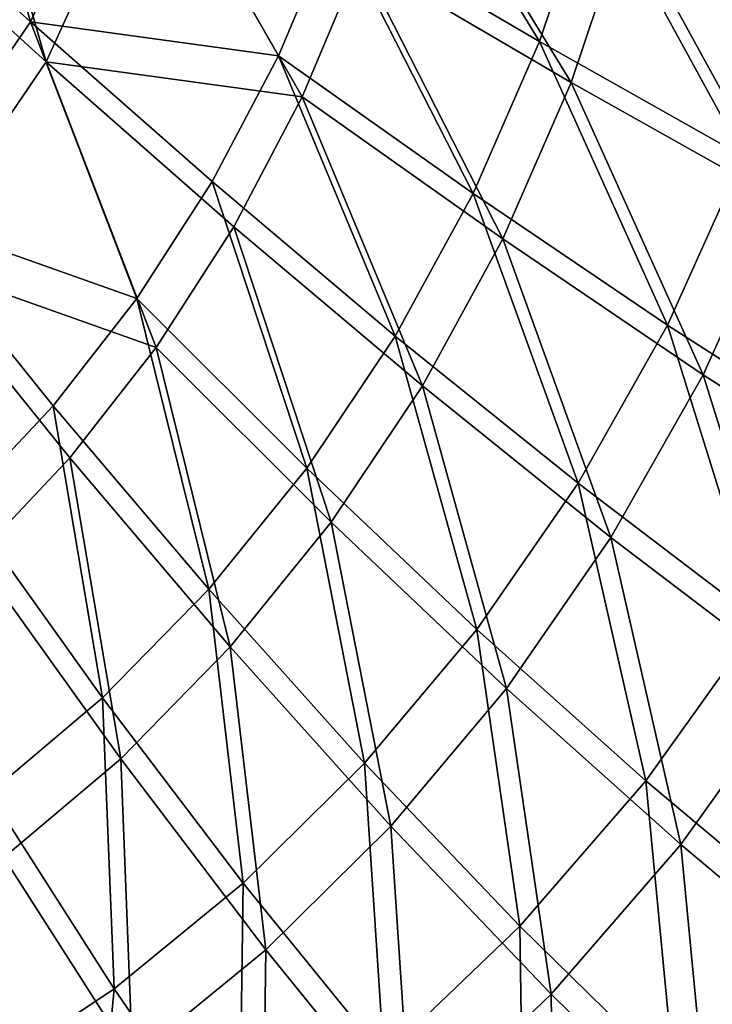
# Model space of a CAD drawing. Header units: millimetres. Extents: x 0 to 340, y 0 to 461.
# Tile 49 of 144: x 159 to 197, y 109 to 162. Entities that reach past the tile are written whole.
import ezdxf

# ---------------------------------------------------------------- set-up
doc = ezdxf.new("R2010")
doc.units = ezdxf.units.MM
doc.header["$LTSCALE"] = 25.4
doc.layers.get('0').update_dxf_attribs({"true_color": 0xff5454})

# ---------------------------------------------------------------- blocks, each defined once
blk = doc.blocks.new('R__nica')
at = {"color": 7, "true_color": 0xffffff}
mesh = blk.add_polyface(dxfattribs=at)
corners = [(36.165, 235.361, 19.045), (35.809, 198.184, 19.045), (34.972, 227.35, 19.045), (36.385, 212.75, 19.045), (39.695, 253.15, 19.045), (37.911, 227.611, 19.045), (39.068, 235.382, 19.045), (42.492, 252.637, 19.045), (44.408, 270.861, 19.045), (47.064, 269.817, 19.045), (48.771, 284.224, 19.045), (51.296, 282.779, 19.045), (55.58, 301.684, 19.045), (57.9, 299.715, 19.045), (63.395, 318.405, 19.045), (65.481, 315.935, 19.045), (72.153, 334.243, 19.045), (73.977, 331.297, 19.045), (81.808, 349.059, 19.045), (83.342, 345.669, 19.045), (88.624, 358.172, 19.045), (89.953, 354.509, 19.045), (98.41, 369.612, 19.045), (99.446, 365.605, 19.045), (108.58, 379.694, 19.045), (109.311, 375.385, 19.045), (119.151, 388.436, 19.045), (119.565, 383.865, 19.045), (120.879, 389.708, 19.045), (121.241, 385.098, 19.045), (130.644, 396.104, 19.045), (130.712, 391.302, 19.045), (140.502, 401.249, 19.045), (140.275, 396.294, 19.045), (149.961, 400.099, 19.045), (150.488, 405.173, 19.045), (158.009, 402.329, 19.045), (158.784, 407.471, 19.045), (167.131, 403.846, 19.045), (168.189, 409.035, 19.045), (176.303, 404.292, 19.045), (177.645, 409.495, 19.045), (184.806, 403.733, 19.045), (186.41, 408.918, 19.045), (193.715, 402.127, 19.045), (195.595, 407.263, 19.045), (202.524, 399.487, 19.045), (204.676, 404.542, 19.045), (203.821, 399.008, 19.045), (212.812, 395.03, 19.045), (206.014, 404.048, 19.045), (215.283, 399.947, 19.045), (221.524, 390.044, 19.045), (224.264, 394.806, 19.045), (229.969, 384.084, 19.045), (232.97, 388.662, 19.045), (238.157, 377.173, 19.045), (241.411, 381.538, 19.045), (248.324, 366.908, 19.045), (251.893, 370.954, 19.045), (256.918, 356.614, 19.045), (260.752, 360.342, 19.045), (265, 345.387, 19.045), (269.084, 348.768, 19.045), (271.478, 335.143, 19.045), (275.763, 338.208, 19.045), (279.499, 320.615, 19.045), (284.032, 323.231, 19.045), (286.719, 305.335, 19.045), (291.475, 307.477, 19.045), (293.123, 289.373, 19.045), (298.077, 291.022, 19.045), (298.668, 272.795, 19.045), (303.794, 273.931, 19.045), (303.282, 255.65, 19.045), (306.097, 242.282, 19.045), (308.55, 256.256, 19.045), (308.688, 225.075, 19.045), (311.453, 242.475, 19.045), (310.023, 208.314, 19.045), (310.11, 192.042, 19.045), (311.294, 156.745, 19.045), (313.874, 170.822, 19.045), (314.124, 224.735, 19.045), (315.343, 185.542, 19.045), (315.504, 207.456, 19.045), (315.587, 190.681, 19.045), (33.399, 212.029, 19.045), (33.207, 182.334, 19.045), (32.805, 197.012, 19.045), (34.631, 168.02, 19.045), (36.205, 183.946, 19.045), (37.117, 154.098, 19.045), (37.58, 170.061, 19.045), (38.198, 149.518, 19.045), (39.991, 156.557, 19.045), (41.826, 137.22, 19.045), (41.04, 152.114, 19.045), (44.559, 140.186, 19.045), (46.39, 125.495, 19.045), (48.986, 128.812, 19.045), (51.904, 114.367, 19.045), (54.335, 118.018, 19.045), (56.237, 107.101, 19.045), (58.538, 110.969, 19.045), (63.302, 97.143, 19.045), (65.391, 101.31, 19.045), (71.184, 88.017, 19.045), (73.036, 92.458, 19.045), (79.866, 79.711, 19.045), (81.458, 84.401, 19.045), (87.877, 73.292, 19.045), (89.228, 78.175, 19.045), (98.19, 66.424, 19.045), (99.232, 71.513, 19.045), (109.123, 60.549, 19.045), (109.837, 65.814, 19.045), (120.663, 55.66, 19.045), (121.032, 61.072, 19.045), (125.91, 53.833, 19.045), (126.12, 59.3, 19.045), (138.447, 50.373, 19.045), (138.281, 55.943, 19.045), (150.716, 53.694, 19.045), (151.266, 48.054, 19.045), (163.382, 52.556, 19.045), (164.324, 46.875, 19.045), (169.118, 52.394, 19.045), (170.237, 46.72, 19.045), (182.043, 52.888, 19.045), (183.562, 47.223, 19.045), (194.772, 54.495, 19.045), (196.684, 48.88, 19.045), (207.275, 57.204, 19.045), (209.575, 51.669, 19.045), (216.035, 59.794, 19.045), (218.604, 54.347, 19.045), (227.765, 64.267, 19.045), (230.7, 58.95, 19.045), (238.918, 69.669, 19.045), (242.194, 64.526, 19.045), (249.465, 75.998, 19.045), (253.068, 71.051, 19.045), (259.256, 83.146, 19.045), (263.163, 78.416, 19.045), (268.41, 91.197, 19.045), (272.599, 86.718, 19.045), (276.686, 99.968, 19.045), (281.132, 95.758, 19.045), (284.085, 109.42, 19.045), (288.756, 105.506, 19.045), (289.928, 118.422, 19.045), (294.783, 114.784, 19.045), (295.773, 129.434, 19.045), (300.809, 126.137, 19.045), (300.617, 141.033, 19.045), (304.489, 153.272, 19.045), (305.803, 138.094, 19.045), (305.943, 159.124, 19.045), (309.795, 150.711, 19.045), (308.445, 172.779, 19.045), (309.872, 187.058, 19.045)]
mesh.append_faces([[corners[k] for k in face] for face in [(84, 85, 86), (87, 88, 89)]], dxfattribs={"vtx0": -1, "color": 7})
mesh.append_faces([[corners[k] for k in face] for face in [(0, 1, 2), (1, 0, 3), (3, 4, 5), (5, 4, 6), (6, 4, 7), (7, 8, 9), (9, 10, 11), (11, 12, 13), (13, 14, 15), (15, 16, 17), (17, 18, 19), (19, 20, 21), (21, 22, 23), (23, 24, 25), (25, 26, 27), (27, 28, 29), (29, 30, 31), (31, 32, 33), (33, 32, 34), (34, 35, 36), (36, 37, 38), (38, 39, 40), (40, 41, 42), (42, 43, 44), (44, 45, 46), (46, 47, 48), (48, 47, 49), (49, 51, 52), (52, 53, 54), (54, 55, 56), (56, 57, 58), (58, 59, 60), (60, 61, 62), (62, 63, 64), (64, 65, 66), (66, 67, 68), (68, 69, 70), (70, 71, 72), (72, 73, 74), (74, 73, 75), (75, 76, 77), (77, 78, 79), (79, 78, 80), (81, 78, 82), (82, 83, 84), (88, 87, 90), (90, 91, 92), (91, 2, 1), (92, 93, 94), (94, 95, 96), (96, 98, 99), (99, 100, 101), (101, 102, 103), (103, 104, 105), (105, 106, 107), (107, 108, 109), (109, 110, 111), (111, 112, 113), (113, 114, 115), (115, 116, 117), (117, 118, 119), (119, 120, 121), (121, 123, 124), (124, 125, 126), (126, 127, 128), (128, 129, 130), (130, 131, 132), (132, 133, 134), (134, 135, 136), (136, 137, 138), (138, 139, 140), (140, 141, 142), (142, 143, 144), (144, 145, 146), (146, 147, 148), (148, 149, 150), (150, 151, 152), (152, 153, 154), (154, 156, 157), (157, 158, 159), (159, 161, 81)]], dxfattribs={"vtx0": -1, "vtx1": -1, "color": 7})
mesh.append_faces([[corners[k] for k in face] for face in [(80, 78, 81), (90, 2, 91)]], dxfattribs={"vtx0": -1, "vtx1": -1, "vtx2": -1, "color": 7})
mesh.append_faces([[corners[k] for k in face] for face in [(3, 0, 4), (7, 4, 8), (9, 8, 10), (11, 10, 12), (13, 12, 14), (15, 14, 16), (17, 16, 18), (19, 18, 20), (21, 20, 22), (23, 22, 24), (25, 24, 26), (27, 26, 28), (29, 28, 30), (31, 30, 32), (34, 32, 35), (36, 35, 37), (38, 37, 39), (40, 39, 41), (42, 41, 43), (44, 43, 45), (46, 45, 47), (49, 47, 50), (49, 50, 51), (52, 51, 53), (54, 53, 55), (56, 55, 57), (58, 57, 59), (60, 59, 61), (62, 61, 63), (64, 63, 65), (66, 65, 67), (68, 67, 69), (70, 69, 71), (72, 71, 73), (75, 73, 76), (77, 76, 78), (82, 78, 83), (84, 83, 85), (90, 87, 2), (92, 91, 93), (94, 93, 95), (96, 95, 97), (96, 97, 98), (99, 98, 100), (101, 100, 102), (103, 102, 104), (105, 104, 106), (107, 106, 108), (109, 108, 110), (111, 110, 112), (113, 112, 114), (115, 114, 116), (117, 116, 118), (119, 118, 120), (121, 120, 122), (121, 122, 123), (124, 123, 125), (126, 125, 127), (128, 127, 129), (130, 129, 131), (132, 131, 133), (134, 133, 135), (136, 135, 137), (138, 137, 139), (140, 139, 141), (142, 141, 143), (144, 143, 145), (146, 145, 147), (148, 147, 149), (150, 149, 151), (152, 151, 153), (154, 153, 155), (154, 155, 156), (157, 156, 158), (159, 158, 160), (159, 160, 161), (81, 161, 80)]], dxfattribs={"vtx0": -1, "vtx2": -1, "color": 7})
mesh = blk.add_polyface(dxfattribs=at)
corners = [(161.038, 165.372, 312.166), (151.26, 174.267, 316.735), (155.599, 184.202, 314.62)]
mesh.append_faces([[corners[k] for k in face] for face in [(0, 1, 2)]], dxfattribs={"color": 7})
mesh = blk.add_polyface(dxfattribs=at)
corners = [(166.533, 177.481, 309.526), (161.038, 165.372, 312.166), (155.599, 184.202, 314.62)]
mesh.append_faces([[corners[k] for k in face] for face in [(0, 1, 2)]], dxfattribs={"color": 7})
mesh = blk.add_polyface(dxfattribs=at)
corners = [(161.907, 163.186, 316.156), (156.3, 182.598, 318.643), (151.827, 172.356, 320.788)]
mesh.append_faces([[corners[k] for k in face] for face in [(0, 1, 2)]], dxfattribs={"color": 7})
mesh = blk.add_polyface(dxfattribs=at)
corners = [(167.572, 175.67, 313.48), (156.3, 182.598, 318.643), (161.907, 163.186, 316.156)]
mesh.append_faces([[corners[k] for k in face] for face in [(0, 1, 2)]], dxfattribs={"color": 7})
mesh = blk.add_polyface(dxfattribs=at)
corners = [(188.722, 164.294, 295.488), (177.598, 170.81, 303.134), (180.081, 178.473, 301.471)]
mesh.append_faces([[corners[k] for k in face] for face in [(0, 1, 2)]], dxfattribs={"color": 7})
mesh = blk.add_polyface(dxfattribs=at)
corners = [(191.652, 172.998, 293.559), (188.722, 164.294, 295.488), (180.081, 178.473, 301.471)]
mesh.append_faces([[corners[k] for k in face] for face in [(0, 1, 2)]], dxfattribs={"color": 7})
mesh = blk.add_polyface(dxfattribs=at)
corners = [(174.535, 163.525, 304.746), (161.038, 165.372, 312.166), (166.533, 177.481, 309.526)]
mesh.append_faces([[corners[k] for k in face] for face in [(0, 1, 2)]], dxfattribs={"color": 7})
mesh = blk.add_polyface(dxfattribs=at)
corners = [(177.598, 170.81, 303.134), (174.535, 163.525, 304.746), (166.533, 177.481, 309.526)]
mesh.append_faces([[corners[k] for k in face] for face in [(0, 1, 2)]], dxfattribs={"color": 7})
mesh = blk.add_polyface(dxfattribs=at)
corners = [(190.448, 162.075, 299.251), (181.539, 176.692, 305.315), (178.979, 168.792, 307.001)]
mesh.append_faces([[corners[k] for k in face] for face in [(0, 1, 2)]], dxfattribs={"color": 7})
mesh = blk.add_polyface(dxfattribs=at)
corners = [(193.468, 171.048, 297.296), (181.539, 176.692, 305.315), (190.448, 162.075, 299.251)]
mesh.append_faces([[corners[k] for k in face] for face in [(0, 1, 2)]], dxfattribs={"color": 7})
mesh = blk.add_polyface(dxfattribs=at)
corners = [(175.821, 161.282, 308.635), (167.572, 175.67, 313.48), (161.907, 163.186, 316.156)]
mesh.append_faces([[corners[k] for k in face] for face in [(0, 1, 2)]], dxfattribs={"color": 7})
mesh = blk.add_polyface(dxfattribs=at)
corners = [(178.979, 168.792, 307.001), (167.572, 175.67, 313.48), (175.821, 161.282, 308.635)]
mesh.append_faces([[corners[k] for k in face] for face in [(0, 1, 2)]], dxfattribs={"color": 7})
mesh = blk.add_polyface(dxfattribs=at)
corners = [(161.038, 165.372, 312.166), (153.883, 154.904, 314.53), (151.26, 174.267, 316.735)]
mesh.append_faces([[corners[k] for k in face] for face in [(0, 1, 2)]], dxfattribs={"color": 7})
mesh = blk.add_polyface(dxfattribs=at)
corners = [(199.832, 158.037, 286.651), (188.722, 164.294, 295.488), (191.652, 172.998, 293.559)]
mesh.append_faces([[corners[k] for k in face] for face in [(0, 1, 2)]], dxfattribs={"color": 7})
mesh = blk.add_polyface(dxfattribs=at)
corners = [(203.203, 167.712, 284.464), (199.832, 158.037, 286.651), (191.652, 172.998, 293.559)]
mesh.append_faces([[corners[k] for k in face] for face in [(0, 1, 2)]], dxfattribs={"color": 7})
mesh = blk.add_polyface(dxfattribs=at)
corners = [(161.907, 163.186, 316.156), (151.827, 172.356, 320.788), (154.531, 152.394, 318.552)]
mesh.append_faces([[corners[k] for k in face] for face in [(0, 1, 2)]], dxfattribs={"color": 7})
mesh = blk.add_polyface(dxfattribs=at)
corners = [(201.901, 155.624, 290.294), (193.468, 171.048, 297.296), (190.448, 162.075, 299.251)]
mesh.append_faces([[corners[k] for k in face] for face in [(0, 1, 2)]], dxfattribs={"color": 7})
mesh = blk.add_polyface(dxfattribs=at)
corners = [(205.376, 165.598, 288.077), (193.468, 171.048, 297.296), (201.901, 155.624, 290.294)]
mesh.append_faces([[corners[k] for k in face] for face in [(0, 1, 2)]], dxfattribs={"color": 7})
mesh = blk.add_polyface(dxfattribs=at)
corners = [(185.116, 156.033, 297.358), (174.535, 163.525, 304.746), (177.598, 170.81, 303.134)]
mesh.append_faces([[corners[k] for k in face] for face in [(0, 1, 2)]], dxfattribs={"color": 7})
mesh = blk.add_polyface(dxfattribs=at)
corners = [(188.722, 164.294, 295.488), (185.116, 156.033, 297.358), (177.598, 170.81, 303.134)]
mesh.append_faces([[corners[k] for k in face] for face in [(0, 1, 2)]], dxfattribs={"color": 7})
mesh = blk.add_polyface(dxfattribs=at)
corners = [(186.729, 153.558, 301.147), (178.979, 168.792, 307.001), (175.821, 161.282, 308.635)]
mesh.append_faces([[corners[k] for k in face] for face in [(0, 1, 2)]], dxfattribs={"color": 7})
mesh = blk.add_polyface(dxfattribs=at)
corners = [(190.448, 162.075, 299.251), (178.979, 168.792, 307.001), (186.729, 153.558, 301.147)]
mesh.append_faces([[corners[k] for k in face] for face in [(0, 1, 2)]], dxfattribs={"color": 7})
mesh = blk.add_polyface(dxfattribs=at)
corners = [(166.831, 150.312, 307.754), (153.883, 154.904, 314.53), (161.038, 165.372, 312.166)]
mesh.append_faces([[corners[k] for k in face] for face in [(0, 1, 2)]], dxfattribs={"color": 7})
mesh = blk.add_polyface(dxfattribs=at)
corners = [(170.931, 156.674, 306.29), (166.831, 150.312, 307.754), (161.038, 165.372, 312.166)]
mesh.append_faces([[corners[k] for k in face] for face in [(0, 1, 2)]], dxfattribs={"color": 7})
mesh = blk.add_polyface(dxfattribs=at)
corners = [(174.535, 163.525, 304.746), (170.931, 156.674, 306.29), (161.038, 165.372, 312.166)]
mesh.append_faces([[corners[k] for k in face] for face in [(0, 1, 2)]], dxfattribs={"color": 7})
mesh = blk.add_polyface(dxfattribs=at)
corners = [(195.687, 148.87, 288.772), (185.116, 156.033, 297.358), (188.722, 164.294, 295.488)]
mesh.append_faces([[corners[k] for k in face] for face in [(0, 1, 2)]], dxfattribs={"color": 7})
mesh = blk.add_polyface(dxfattribs=at)
corners = [(199.832, 158.037, 286.651), (195.687, 148.87, 288.772), (188.722, 164.294, 295.488)]
mesh.append_faces([[corners[k] for k in face] for face in [(0, 1, 2)]], dxfattribs={"color": 7})
mesh = blk.add_polyface(dxfattribs=at)
corners = [(180.88, 148.277, 299.151), (170.931, 156.674, 306.29), (174.535, 163.525, 304.746)]
mesh.append_faces([[corners[k] for k in face] for face in [(0, 1, 2)]], dxfattribs={"color": 7})
mesh = blk.add_polyface(dxfattribs=at)
corners = [(185.116, 156.033, 297.358), (180.88, 148.277, 299.151), (174.535, 163.525, 304.746)]
mesh.append_faces([[corners[k] for k in face] for face in [(0, 1, 2)]], dxfattribs={"color": 7})
mesh = blk.add_polyface(dxfattribs=at)
corners = [(167.879, 147.66, 311.684), (161.907, 163.186, 316.156), (154.531, 152.394, 318.552)]
mesh.append_faces([[corners[k] for k in face] for face in [(0, 1, 2)]], dxfattribs={"color": 7})
mesh = blk.add_polyface(dxfattribs=at)
corners = [(175.821, 161.282, 308.635), (161.907, 163.186, 316.156), (172.106, 154.219, 310.201)]
mesh.append_faces([[corners[k] for k in face] for face in [(0, 1, 2)]], dxfattribs={"color": 7})
mesh = blk.add_polyface(dxfattribs=at)
corners = [(172.106, 154.219, 310.201), (161.907, 163.186, 316.156), (167.879, 147.66, 311.684)]
mesh.append_faces([[corners[k] for k in face] for face in [(0, 1, 2)]], dxfattribs={"color": 7})
mesh = blk.add_polyface(dxfattribs=at)
corners = [(197.627, 146.173, 292.443), (190.448, 162.075, 299.251), (186.729, 153.558, 301.147)]
mesh.append_faces([[corners[k] for k in face] for face in [(0, 1, 2)]], dxfattribs={"color": 7})
mesh = blk.add_polyface(dxfattribs=at)
corners = [(201.901, 155.624, 290.294), (190.448, 162.075, 299.251), (197.627, 146.173, 292.443)]
mesh.append_faces([[corners[k] for k in face] for face in [(0, 1, 2)]], dxfattribs={"color": 7})
mesh = blk.add_polyface(dxfattribs=at)
corners = [(182.363, 145.562, 302.964), (175.821, 161.282, 308.635), (172.106, 154.219, 310.201)]
mesh.append_faces([[corners[k] for k in face] for face in [(0, 1, 2)]], dxfattribs={"color": 7})
mesh = blk.add_polyface(dxfattribs=at)
corners = [(186.729, 153.558, 301.147), (175.821, 161.282, 308.635), (182.363, 145.562, 302.964)]
mesh.append_faces([[corners[k] for k in face] for face in [(0, 1, 2)]], dxfattribs={"color": 7})
mesh = blk.add_polyface(dxfattribs=at)
corners = [(206.18, 142.12, 279.059), (195.687, 148.87, 288.772), (199.832, 158.037, 286.651)]
mesh.append_faces([[corners[k] for k in face] for face in [(0, 1, 2)]], dxfattribs={"color": 7})
mesh = blk.add_polyface(dxfattribs=at)
corners = [(176.069, 141.084, 300.851), (166.831, 150.312, 307.754), (170.931, 156.674, 306.29)]
mesh.append_faces([[corners[k] for k in face] for face in [(0, 1, 2)]], dxfattribs={"color": 7})
mesh = blk.add_polyface(dxfattribs=at)
corners = [(180.88, 148.277, 299.151), (176.069, 141.084, 300.851), (170.931, 156.674, 306.29)]
mesh.append_faces([[corners[k] for k in face] for face in [(0, 1, 2)]], dxfattribs={"color": 7})
mesh = blk.add_polyface(dxfattribs=at)
corners = [(190.825, 140.276, 290.805), (180.88, 148.277, 299.151), (185.116, 156.033, 297.358)]
mesh.append_faces([[corners[k] for k in face] for face in [(0, 1, 2)]], dxfattribs={"color": 7})
mesh = blk.add_polyface(dxfattribs=at)
corners = [(195.687, 148.87, 288.772), (190.825, 140.276, 290.805), (185.116, 156.033, 297.358)]
mesh.append_faces([[corners[k] for k in face] for face in [(0, 1, 2)]], dxfattribs={"color": 7})
mesh = blk.add_polyface(dxfattribs=at)
corners = [(208.446, 139.214, 282.598), (201.901, 155.624, 290.294), (197.627, 146.173, 292.443)]
mesh.append_faces([[corners[k] for k in face] for face in [(0, 1, 2)]], dxfattribs={"color": 7})
mesh = blk.add_polyface(dxfattribs=at)
corners = [(162.283, 144.488, 309.122), (157.342, 139.246, 310.383), (153.883, 154.904, 314.53)]
mesh.append_faces([[corners[k] for k in face] for face in [(0, 1, 2)]], dxfattribs={"color": 7})
mesh = blk.add_polyface(dxfattribs=at)
corners = [(166.831, 150.312, 307.754), (162.283, 144.488, 309.122), (153.883, 154.904, 314.53)]
mesh.append_faces([[corners[k] for k in face] for face in [(0, 1, 2)]], dxfattribs={"color": 7})
mesh = blk.add_polyface(dxfattribs=at)
corners = [(177.403, 138.147, 304.687), (172.106, 154.219, 310.201), (167.879, 147.66, 311.684)]
mesh.append_faces([[corners[k] for k in face] for face in [(0, 1, 2)]], dxfattribs={"color": 7})
mesh = blk.add_polyface(dxfattribs=at)
corners = [(182.363, 145.562, 302.964), (172.106, 154.219, 310.201), (177.403, 138.147, 304.687)]
mesh.append_faces([[corners[k] for k in face] for face in [(0, 1, 2)]], dxfattribs={"color": 7})
mesh = blk.add_polyface(dxfattribs=at)
corners = [(192.616, 137.314, 294.505), (186.729, 153.558, 301.147), (182.363, 145.562, 302.964)]
mesh.append_faces([[corners[k] for k in face] for face in [(0, 1, 2)]], dxfattribs={"color": 7})
mesh = blk.add_polyface(dxfattribs=at)
corners = [(197.627, 146.173, 292.443), (186.729, 153.558, 301.147), (192.616, 137.314, 294.505)]
mesh.append_faces([[corners[k] for k in face] for face in [(0, 1, 2)]], dxfattribs={"color": 7})
mesh = blk.add_polyface(dxfattribs=at)
corners = [(167.879, 147.66, 311.684), (154.531, 152.394, 318.552), (163.191, 141.656, 313.071)]
mesh.append_faces([[corners[k] for k in face] for face in [(0, 1, 2)]], dxfattribs={"color": 7})
mesh = blk.add_polyface(dxfattribs=at)
corners = [(163.191, 141.656, 313.071), (154.531, 152.394, 318.552), (158.097, 136.252, 314.35)]
mesh.append_faces([[corners[k] for k in face] for face in [(0, 1, 2)]], dxfattribs={"color": 7})
mesh = blk.add_polyface(dxfattribs=at)
corners = [(170.743, 134.507, 302.443), (162.283, 144.488, 309.122), (166.831, 150.312, 307.754)]
mesh.append_faces([[corners[k] for k in face] for face in [(0, 1, 2)]], dxfattribs={"color": 7})
mesh = blk.add_polyface(dxfattribs=at)
corners = [(176.069, 141.084, 300.851), (170.743, 134.507, 302.443), (166.831, 150.312, 307.754)]
mesh.append_faces([[corners[k] for k in face] for face in [(0, 1, 2)]], dxfattribs={"color": 7})
mesh = blk.add_polyface(dxfattribs=at)
corners = [(200.71, 132.75, 281.323), (190.825, 140.276, 290.805), (195.687, 148.87, 288.772)]
mesh.append_faces([[corners[k] for k in face] for face in [(0, 1, 2)]], dxfattribs={"color": 7})
mesh = blk.add_polyface(dxfattribs=at)
corners = [(206.18, 142.12, 279.059), (200.71, 132.75, 281.323), (195.687, 148.87, 288.772)]
mesh.append_faces([[corners[k] for k in face] for face in [(0, 1, 2)]], dxfattribs={"color": 7})
mesh = blk.add_polyface(dxfattribs=at)
corners = [(185.312, 132.317, 292.736), (176.069, 141.084, 300.851), (180.88, 148.277, 299.151)]
mesh.append_faces([[corners[k] for k in face] for face in [(0, 1, 2)]], dxfattribs={"color": 7})
mesh = blk.add_polyface(dxfattribs=at)
corners = [(190.825, 140.276, 290.805), (185.312, 132.317, 292.736), (180.88, 148.277, 299.151)]
mesh.append_faces([[corners[k] for k in face] for face in [(0, 1, 2)]], dxfattribs={"color": 7})
mesh = blk.add_polyface(dxfattribs=at)
corners = [(171.912, 131.366, 306.301), (167.879, 147.66, 311.684), (163.191, 141.656, 313.071)]
mesh.append_faces([[corners[k] for k in face] for face in [(0, 1, 2)]], dxfattribs={"color": 7})
mesh = blk.add_polyface(dxfattribs=at)
corners = [(177.403, 138.147, 304.687), (167.879, 147.66, 311.684), (171.912, 131.366, 306.301)]
mesh.append_faces([[corners[k] for k in face] for face in [(0, 1, 2)]], dxfattribs={"color": 7})
mesh = blk.add_polyface(dxfattribs=at)
corners = [(202.806, 129.555, 284.893), (197.627, 146.173, 292.443), (192.616, 137.314, 294.505)]
mesh.append_faces([[corners[k] for k in face] for face in [(0, 1, 2)]], dxfattribs={"color": 7})
mesh = blk.add_polyface(dxfattribs=at)
corners = [(208.446, 139.214, 282.598), (197.627, 146.173, 292.443), (202.806, 129.555, 284.893)]
mesh.append_faces([[corners[k] for k in face] for face in [(0, 1, 2)]], dxfattribs={"color": 7})
mesh = blk.add_polyface(dxfattribs=at)
corners = [(186.932, 129.109, 296.461), (182.363, 145.562, 302.964), (177.403, 138.147, 304.687)]
mesh.append_faces([[corners[k] for k in face] for face in [(0, 1, 2)]], dxfattribs={"color": 7})
mesh = blk.add_polyface(dxfattribs=at)
corners = [(192.616, 137.314, 294.505), (182.363, 145.562, 302.964), (186.932, 129.109, 296.461)]
mesh.append_faces([[corners[k] for k in face] for face in [(0, 1, 2)]], dxfattribs={"color": 7})
mesh = blk.add_polyface(dxfattribs=at)
corners = [(164.965, 128.593, 303.914), (157.342, 139.246, 310.383), (162.283, 144.488, 309.122)]
mesh.append_faces([[corners[k] for k in face] for face in [(0, 1, 2)]], dxfattribs={"color": 7})
mesh = blk.add_polyface(dxfattribs=at)
corners = [(170.743, 134.507, 302.443), (164.965, 128.593, 303.914), (162.283, 144.488, 309.122)]
mesh.append_faces([[corners[k] for k in face] for face in [(0, 1, 2)]], dxfattribs={"color": 7})
mesh = blk.add_polyface(dxfattribs=at)
corners = [(165.955, 125.27, 307.792), (163.191, 141.656, 313.071), (158.097, 136.252, 314.35)]
mesh.append_faces([[corners[k] for k in face] for face in [(0, 1, 2)]], dxfattribs={"color": 7})
mesh = blk.add_polyface(dxfattribs=at)
corners = [(171.912, 131.366, 306.301), (163.191, 141.656, 313.071), (165.955, 125.27, 307.792)]
mesh.append_faces([[corners[k] for k in face] for face in [(0, 1, 2)]], dxfattribs={"color": 7})
mesh = blk.add_polyface(dxfattribs=at)
corners = [(179.218, 125.047, 294.546), (170.743, 134.507, 302.443), (176.069, 141.084, 300.851)]
mesh.append_faces([[corners[k] for k in face] for face in [(0, 1, 2)]], dxfattribs={"color": 7})
mesh = blk.add_polyface(dxfattribs=at)
corners = [(185.312, 132.317, 292.736), (179.218, 125.047, 294.546), (176.069, 141.084, 300.851)]
mesh.append_faces([[corners[k] for k in face] for face in [(0, 1, 2)]], dxfattribs={"color": 7})
mesh = blk.add_polyface(dxfattribs=at)
corners = [(194.511, 124.083, 283.474), (185.312, 132.317, 292.736), (190.825, 140.276, 290.805)]
mesh.append_faces([[corners[k] for k in face] for face in [(0, 1, 2)]], dxfattribs={"color": 7})
mesh = blk.add_polyface(dxfattribs=at)
corners = [(200.71, 132.75, 281.323), (194.511, 124.083, 283.474), (190.825, 140.276, 290.805)]
mesh.append_faces([[corners[k] for k in face] for face in [(0, 1, 2)]], dxfattribs={"color": 7})
mesh = blk.add_polyface(dxfattribs=at)
corners = [(164.965, 128.593, 303.914), (158.803, 123.386, 305.249), (157.342, 139.246, 310.383)]
mesh.append_faces([[corners[k] for k in face] for face in [(0, 1, 2)]], dxfattribs={"color": 7})
mesh = blk.add_polyface(dxfattribs=at)
corners = [(180.649, 121.614, 298.297), (177.403, 138.147, 304.687), (171.912, 131.366, 306.301)]
mesh.append_faces([[corners[k] for k in face] for face in [(0, 1, 2)]], dxfattribs={"color": 7})
mesh = blk.add_polyface(dxfattribs=at)
corners = [(186.932, 129.109, 296.461), (177.403, 138.147, 304.687), (180.649, 121.614, 298.297)]
mesh.append_faces([[corners[k] for k in face] for face in [(0, 1, 2)]], dxfattribs={"color": 7})
mesh = blk.add_polyface(dxfattribs=at)
corners = [(196.416, 120.62, 287.073), (192.616, 137.314, 294.505), (186.932, 129.109, 296.461)]
mesh.append_faces([[corners[k] for k in face] for face in [(0, 1, 2)]], dxfattribs={"color": 7})
mesh = blk.add_polyface(dxfattribs=at)
corners = [(202.806, 129.555, 284.893), (192.616, 137.314, 294.505), (196.416, 120.62, 287.073)]
mesh.append_faces([[corners[k] for k in face] for face in [(0, 1, 2)]], dxfattribs={"color": 7})
mesh = blk.add_polyface(dxfattribs=at)
corners = [(165.955, 125.27, 307.792), (158.097, 136.252, 314.35), (159.603, 119.901, 309.145)]
mesh.append_faces([[corners[k] for k in face] for face in [(0, 1, 2)]], dxfattribs={"color": 7})
mesh = blk.add_polyface(dxfattribs=at)
corners = [(172.617, 118.518, 296.223), (164.965, 128.593, 303.914), (170.743, 134.507, 302.443)]
mesh.append_faces([[corners[k] for k in face] for face in [(0, 1, 2)]], dxfattribs={"color": 7})
mesh = blk.add_polyface(dxfattribs=at)
corners = [(179.218, 125.047, 294.546), (172.617, 118.518, 296.223), (170.743, 134.507, 302.443)]
mesh.append_faces([[corners[k] for k in face] for face in [(0, 1, 2)]], dxfattribs={"color": 7})
mesh = blk.add_polyface(dxfattribs=at)
corners = [(187.668, 116.176, 285.495), (179.218, 125.047, 294.546), (185.312, 132.317, 292.736)]
mesh.append_faces([[corners[k] for k in face] for face in [(0, 1, 2)]], dxfattribs={"color": 7})
mesh = blk.add_polyface(dxfattribs=at)
corners = [(194.511, 124.083, 283.474), (187.668, 116.176, 285.495), (185.312, 132.317, 292.736)]
mesh.append_faces([[corners[k] for k in face] for face in [(0, 1, 2)]], dxfattribs={"color": 7})
mesh = blk.add_polyface(dxfattribs=at)
corners = [(203.62, 116.436, 273.15), (194.511, 124.083, 283.474), (200.71, 132.75, 281.323)]
mesh.append_faces([[corners[k] for k in face] for face in [(0, 1, 2)]], dxfattribs={"color": 7})
mesh = blk.add_polyface(dxfattribs=at)
corners = [(173.844, 114.883, 299.996), (171.912, 131.366, 306.301), (165.955, 125.27, 307.792)]
mesh.append_faces([[corners[k] for k in face] for face in [(0, 1, 2)]], dxfattribs={"color": 7})
mesh = blk.add_polyface(dxfattribs=at)
corners = [(180.649, 121.614, 298.297), (171.912, 131.366, 306.301), (173.844, 114.883, 299.996)]
mesh.append_faces([[corners[k] for k in face] for face in [(0, 1, 2)]], dxfattribs={"color": 7})
mesh = blk.add_polyface(dxfattribs=at)
corners = [(189.361, 112.468, 289.122), (186.932, 129.109, 296.461), (180.649, 121.614, 298.297)]
mesh.append_faces([[corners[k] for k in face] for face in [(0, 1, 2)]], dxfattribs={"color": 7})
mesh = blk.add_polyface(dxfattribs=at)
corners = [(196.416, 120.62, 287.073), (186.932, 129.109, 296.461), (189.361, 112.468, 289.122)]
mesh.append_faces([[corners[k] for k in face] for face in [(0, 1, 2)]], dxfattribs={"color": 7})
mesh = blk.add_polyface(dxfattribs=at)
corners = [(205.806, 112.736, 276.609), (202.806, 129.555, 284.893), (196.416, 120.62, 287.073)]
mesh.append_faces([[corners[k] for k in face] for face in [(0, 1, 2)]], dxfattribs={"color": 7})
mesh = blk.add_polyface(dxfattribs=at)
corners = [(165.589, 112.772, 297.749), (158.803, 123.386, 305.249), (164.965, 128.593, 303.914)]
mesh.append_faces([[corners[k] for k in face] for face in [(0, 1, 2)]], dxfattribs={"color": 7})
mesh = blk.add_polyface(dxfattribs=at)
corners = [(172.617, 118.518, 296.223), (165.589, 112.772, 297.749), (164.965, 128.593, 303.914)]
mesh.append_faces([[corners[k] for k in face] for face in [(0, 1, 2)]], dxfattribs={"color": 7})
mesh = blk.add_polyface(dxfattribs=at)
corners = [(166.599, 108.959, 301.543), (165.955, 125.27, 307.792), (159.603, 119.901, 309.145)]
mesh.append_faces([[corners[k] for k in face] for face in [(0, 1, 2)]], dxfattribs={"color": 7})
mesh = blk.add_polyface(dxfattribs=at)
corners = [(173.844, 114.883, 299.996), (165.955, 125.27, 307.792), (166.599, 108.959, 301.543)]
mesh.append_faces([[corners[k] for k in face] for face in [(0, 1, 2)]], dxfattribs={"color": 7})
mesh = blk.add_polyface(dxfattribs=at)
corners = [(180.267, 109.079, 287.37), (172.617, 118.518, 296.223), (179.218, 125.047, 294.546)]
mesh.append_faces([[corners[k] for k in face] for face in [(0, 1, 2)]], dxfattribs={"color": 7})
mesh = blk.add_polyface(dxfattribs=at)
corners = [(187.668, 116.176, 285.495), (180.267, 109.079, 287.37), (179.218, 125.047, 294.546)]
mesh.append_faces([[corners[k] for k in face] for face in [(0, 1, 2)]], dxfattribs={"color": 7})
mesh = blk.add_polyface(dxfattribs=at)
corners = [(196.058, 107.938, 275.369), (187.668, 116.176, 285.495), (194.511, 124.083, 283.474)]
mesh.append_faces([[corners[k] for k in face] for face in [(0, 1, 2)]], dxfattribs={"color": 7})
mesh = blk.add_polyface(dxfattribs=at)
corners = [(203.62, 116.436, 273.15), (196.058, 107.938, 275.369), (194.511, 124.083, 283.474)]
mesh.append_faces([[corners[k] for k in face] for face in [(0, 1, 2)]], dxfattribs={"color": 7})
mesh = blk.add_polyface(dxfattribs=at)
corners = [(165.589, 112.772, 297.749), (158.214, 107.85, 299.111), (158.803, 123.386, 305.249)]
mesh.append_faces([[corners[k] for k in face] for face in [(0, 1, 2)]], dxfattribs={"color": 7})
mesh = blk.add_polyface(dxfattribs=at)
corners = [(181.731, 105.152, 291.023), (180.649, 121.614, 298.297), (173.844, 114.883, 299.996)]
mesh.append_faces([[corners[k] for k in face] for face in [(0, 1, 2)]], dxfattribs={"color": 7})
mesh = blk.add_polyface(dxfattribs=at)
corners = [(189.361, 112.468, 289.122), (180.649, 121.614, 298.297), (181.731, 105.152, 291.023)]
mesh.append_faces([[corners[k] for k in face] for face in [(0, 1, 2)]], dxfattribs={"color": 7})
mesh = blk.add_polyface(dxfattribs=at)
corners = [(198.01, 103.976, 278.858), (196.416, 120.62, 287.073), (189.361, 112.468, 289.122)]
mesh.append_faces([[corners[k] for k in face] for face in [(0, 1, 2)]], dxfattribs={"color": 7})
mesh = blk.add_polyface(dxfattribs=at)
corners = [(205.806, 112.736, 276.609), (196.416, 120.62, 287.073), (198.01, 103.976, 278.858)]
mesh.append_faces([[corners[k] for k in face] for face in [(0, 1, 2)]], dxfattribs={"color": 7})
mesh = blk.add_polyface(dxfattribs=at)
corners = [(166.599, 108.959, 301.543), (159.603, 119.901, 309.145), (158.996, 103.884, 302.924)]
mesh.append_faces([[corners[k] for k in face] for face in [(0, 1, 2)]], dxfattribs={"color": 7})
mesh = blk.add_polyface(dxfattribs=at)
corners = [(172.617, 118.518, 296.223), (172.398, 102.837, 289.082), (165.589, 112.772, 297.749)]
mesh.append_faces([[corners[k] for k in face] for face in [(0, 1, 2)]], dxfattribs={"color": 7})
mesh = blk.add_polyface(dxfattribs=at)
corners = [(180.267, 109.079, 287.37), (172.398, 102.837, 289.082), (172.617, 118.518, 296.223)]
mesh.append_faces([[corners[k] for k in face] for face in [(0, 1, 2)]], dxfattribs={"color": 7})
mesh = blk.add_polyface(dxfattribs=at)
corners = [(204.352, 100.36, 264.266), (196.058, 107.938, 275.369), (203.62, 116.436, 273.15)]
mesh.append_faces([[corners[k] for k in face] for face in [(0, 1, 2)]], dxfattribs={"color": 7})
mesh = blk.add_polyface(dxfattribs=at)
corners = [(187.887, 100.317, 277.432), (180.267, 109.079, 287.37), (187.668, 116.176, 285.495)]
mesh.append_faces([[corners[k] for k in face] for face in [(0, 1, 2)]], dxfattribs={"color": 7})
mesh = blk.add_polyface(dxfattribs=at)
corners = [(196.058, 107.938, 275.369), (187.887, 100.317, 277.432), (187.668, 116.176, 285.495)]
mesh.append_faces([[corners[k] for k in face] for face in [(0, 1, 2)]], dxfattribs={"color": 7})
mesh = blk.add_polyface(dxfattribs=at)
corners = [(173.844, 114.883, 299.996), (166.599, 108.959, 301.543), (173.619, 98.717, 292.758)]
mesh.append_faces([[corners[k] for k in face] for face in [(0, 1, 2)]], dxfattribs={"color": 7})
mesh = blk.add_polyface(dxfattribs=at)
corners = [(181.731, 105.152, 291.023), (173.844, 114.883, 299.996), (173.619, 98.717, 292.758)]
mesh.append_faces([[corners[k] for k in face] for face in [(0, 1, 2)]], dxfattribs={"color": 7})
mesh = blk.add_polyface(dxfattribs=at)
corners = [(165.589, 112.772, 297.749), (164.153, 97.493, 290.615), (158.214, 107.85, 299.111)]
mesh.append_faces([[corners[k] for k in face] for face in [(0, 1, 2)]], dxfattribs={"color": 7})
mesh = blk.add_polyface(dxfattribs=at)
corners = [(172.398, 102.837, 289.082), (164.153, 97.493, 290.615), (165.589, 112.772, 297.749)]
mesh.append_faces([[corners[k] for k in face] for face in [(0, 1, 2)]], dxfattribs={"color": 7})
mesh = blk.add_polyface(dxfattribs=at)
corners = [(206.561, 96.163, 267.604), (205.806, 112.736, 276.609), (198.01, 103.976, 278.858)]
mesh.append_faces([[corners[k] for k in face] for face in [(0, 1, 2)]], dxfattribs={"color": 7})
mesh = blk.add_polyface(dxfattribs=at)
corners = [(189.586, 96.119, 280.949), (189.361, 112.468, 289.122), (181.731, 105.152, 291.023)]
mesh.append_faces([[corners[k] for k in face] for face in [(0, 1, 2)]], dxfattribs={"color": 7})
mesh = blk.add_polyface(dxfattribs=at)
corners = [(198.01, 103.976, 278.858), (189.361, 112.468, 289.122), (189.586, 96.119, 280.949)]
mesh.append_faces([[corners[k] for k in face] for face in [(0, 1, 2)]], dxfattribs={"color": 7})

msp = doc.modelspace()

# ---------------------------------------------------------------- block references
at = {"color": 0}
msp.add_blockref('R__nica', (-1.595, -3.303, -19.045), dxfattribs=at)

doc.saveas('drawing.dxf')
